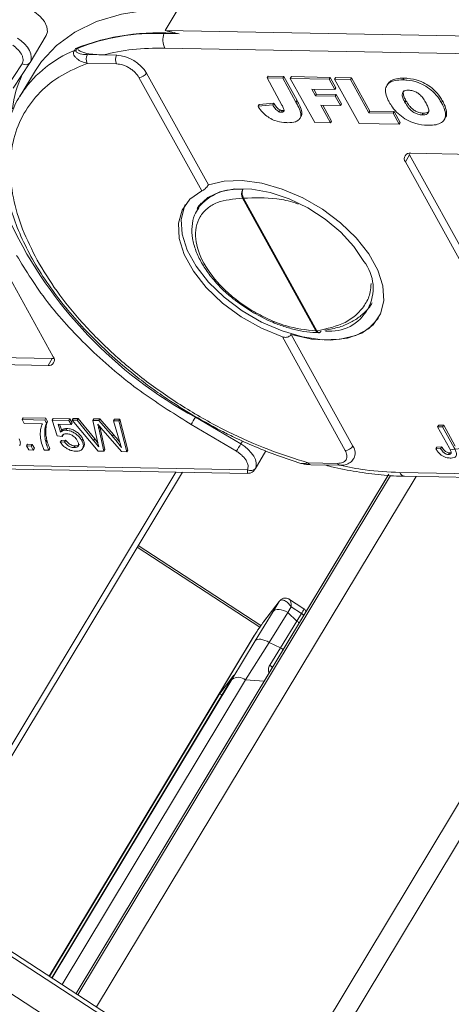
# Model space of a CAD drawing. Header units: millimetres. Extents: x 8853 to 11418, y 45 to 1005.
# Tile 78 of 256: x 9545 to 9575, y 727 to 795. Entities that reach past the tile are written whole.
import ezdxf

# ---------------------------------------------------------------- set-up
doc = ezdxf.new("R2010")
doc.units = ezdxf.units.MM

msp = doc.modelspace()

# ---------------------------------------------------------------- linework, layer by layer
at = {"color": 7, "linetype": 'Continuous', "lineweight": 15}
for p, q in [((9554.867, 794.515), (9555.777, 796.026)), ((9545.433, 792.296), (9546.561, 794.169)), ((9555.844, 794.285), (9554.774, 794.305)), ((9582.949, 794), (9554.867, 794.515)), ((9554.845, 793.293), (9583.715, 792.763)), ((9548.522, 793.133), (9548.595, 793.254)), ((9548.645, 793.155), (9548.718, 793.276)), ((9548.718, 793.276), (9548.732, 793.275)), ((9550.533, 792.815), (9549.435, 792.835)), ((9551.477, 792.797), (9550.533, 792.815)), ((9543.714, 790.423), (9544.873, 792.204)), ((9544.258, 790.489), (9545.417, 792.27)), ((9545.417, 792.27), (9545.422, 792.279)), ((9545.433, 792.296), (9545.422, 792.279)), ((9549.424, 792.224), (9551.465, 792.186)), ((9545.809, 791.735), (9544.718, 789.922)), ((9553.035, 791.241), (9557.418, 783.316)), ((9553.57, 791.537), (9557.882, 783.74)), ((9562.046, 791.328), (9561.973, 791.207)), ((9562.046, 791.328), (9563.145, 791.308)), ((9563.145, 791.308), (9563.072, 791.187)), ((9563.145, 791.308), (9564.069, 789.637)), ((9563.673, 791.298), (9563.6, 791.177)), ((9563.673, 791.298), (9566.375, 791.248)), ((9566.375, 791.248), (9566.303, 791.127)), ((9566.375, 791.248), (9566.775, 790.527)), ((9566.766, 791.241), (9566.693, 791.12)), ((9566.766, 791.241), (9567.865, 791.221)), ((9563.018, 789.318), (9561.973, 791.207)), ((9561.973, 791.207), (9563.072, 791.187)), ((9563.072, 791.187), (9563.996, 789.516)), ((9563.6, 791.177), (9566.303, 791.127)), ((9565.308, 788.09), (9563.6, 791.177)), ((9566.303, 791.127), (9566.702, 790.406)), ((9568.401, 788.033), (9566.693, 791.12)), ((9566.693, 791.12), (9567.793, 791.1)), ((9567.865, 791.221), (9567.793, 791.1)), ((9567.793, 791.1), (9569.079, 788.775)), ((9567.865, 791.221), (9569.151, 788.896)), ((9570.409, 790.794), (9570.336, 790.673)), ((9571.526, 791.193), (9571.453, 791.073)), ((9566.702, 790.406), (9565.099, 790.435)), ((9565.099, 790.435), (9565.365, 789.954)), ((9565.24, 790.433), (9565.438, 790.075)), ((9565.438, 790.075), (9565.365, 789.954)), ((9565.365, 789.954), (9566.739, 789.929)), ((9565.438, 790.075), (9566.812, 790.05)), ((9566.775, 790.527), (9566.702, 790.406)), ((9566.812, 790.05), (9566.739, 789.929)), ((9566.739, 789.929), (9567.094, 789.288)), ((9566.812, 790.05), (9567.166, 789.408)), ((9561.419, 789.347), (9561.346, 789.226)), ((9562.374, 789.334), (9561.346, 789.226)), ((9561.419, 789.347), (9562.447, 789.455)), ((9562.447, 789.455), (9562.374, 789.334)), ((9564.069, 789.637), (9563.996, 789.516)), ((9567.094, 789.288), (9565.72, 789.313)), ((9565.72, 789.313), (9566.407, 788.07)), ((9565.861, 789.31), (9566.48, 788.191)), ((9567.166, 789.408), (9567.094, 789.288)), ((9571.603, 789.501), (9571.676, 789.621)), ((9574.227, 789.599), (9574.154, 789.479)), ((9562.868, 788.973), (9562.795, 788.852)), ((9563.053, 788.928), (9562.981, 788.807)), ((9563.053, 788.928), (9563.144, 788.941)), ((9564.271, 788.388), (9564.343, 788.509)), ((9569.151, 788.896), (9569.079, 788.775)), ((9569.079, 788.775), (9570.773, 788.744)), ((9569.151, 788.896), (9570.846, 788.865)), ((9570.846, 788.865), (9570.773, 788.744)), ((9570.773, 788.744), (9571.194, 787.982)), ((9570.846, 788.865), (9571.267, 788.103)), ((9572.886, 788.748), (9572.813, 788.627)), ((9566.407, 788.07), (9565.308, 788.09)), ((9566.48, 788.191), (9566.407, 788.07)), ((9571.194, 787.982), (9568.401, 788.033)), ((9571.267, 788.103), (9571.194, 787.982)), ((9574.34, 788.29), (9574.413, 788.411)), ((9539.194, 785.941), (9547.047, 771.742)), ((9571.93, 785.83), (9571.639, 785.346)), ((9571.879, 785.943), (9571.93, 785.83)), ((9571.93, 785.83), (9579.783, 771.631)), ((9572.002, 785.951), (9577.645, 785.847)), ((9579.492, 771.147), (9571.639, 785.346)), ((9557.367, 782.455), (9557.118, 782.042)), ((9565.386, 773.545), (9560.264, 782.805)), ((9565.454, 773.549), (9560.332, 782.809)), ((9557.118, 782.042), (9557.173, 782.128)), ((9565.557, 773.415), (9565.62, 773.426)), ((9563.053, 773.128), (9567.436, 765.204)), ((9563.659, 773.296), (9567.971, 765.5)), ((9541.332, 771.725), (9546.975, 771.621)), ((9546.975, 771.621), (9546.684, 771.138)), ((9546.975, 771.621), (9547.098, 771.629)), ((9546.684, 771.138), (9541.041, 771.241)), ((9544.942, 767.476), (9544.869, 767.355)), ((9544.869, 767.355), (9546.452, 767.326)), ((9545.022, 767.078), (9544.869, 767.355)), ((9544.942, 767.476), (9546.524, 767.447)), ((9546.524, 767.447), (9546.452, 767.326)), ((9546.452, 767.326), (9546.576, 767.102)), ((9546.524, 767.447), (9546.648, 767.223)), ((9546.648, 767.223), (9546.576, 767.102)), ((9547.043, 767.437), (9546.97, 767.316)), ((9547.33, 766.213), (9546.97, 767.316)), ((9546.97, 767.316), (9548.141, 767.295)), ((9547.043, 767.437), (9548.214, 767.416)), ((9548.214, 767.416), (9548.141, 767.295)), ((9548.141, 767.295), (9548.294, 767.018)), ((9548.214, 767.416), (9548.367, 767.139)), ((9548.432, 767.439), (9548.359, 767.318)), ((9550.176, 765.146), (9548.359, 767.318)), ((9548.359, 767.318), (9548.719, 767.312)), ((9548.432, 767.439), (9548.792, 767.433)), ((9548.792, 767.433), (9548.719, 767.312)), ((9548.719, 767.312), (9549.871, 765.884)), ((9548.792, 767.433), (9549.944, 766.005)), ((9549.885, 767.413), (9549.813, 767.292)), ((9550.141, 765.826), (9549.813, 767.292)), ((9549.813, 767.292), (9550.232, 767.284)), ((9549.885, 767.413), (9550.304, 767.405)), ((9550.304, 767.405), (9550.232, 767.284)), ((9550.232, 767.284), (9551.183, 766.195)), ((9550.304, 767.405), (9551.256, 766.316)), ((9551.332, 767.386), (9551.26, 767.265)), ((9551.677, 765.859), (9551.26, 767.265)), ((9551.26, 767.265), (9551.619, 767.259)), ((9551.332, 767.386), (9551.692, 767.379)), ((9551.692, 767.379), (9551.619, 767.259)), ((9551.619, 767.259), (9552.192, 765.109)), ((9551.692, 767.379), (9552.265, 765.23)), ((9556.667, 767.002), (9556.303, 767.245)), ((9560.144, 765.661), (9556.971, 767.522)), ((9546.288, 767.055), (9545.022, 767.078)), ((9548.294, 767.018), (9547.382, 767.035)), ((9547.382, 767.035), (9547.566, 766.477)), ((9547.495, 767.033), (9547.639, 766.598)), ((9547.639, 766.598), (9547.566, 766.477)), ((9547.999, 766.734), (9547.926, 766.613)), ((9548.367, 767.139), (9548.294, 767.018)), ((9550.301, 766.866), (9550.228, 766.746)), ((9550.228, 766.746), (9550.588, 765.139)), ((9550.3, 766.87), (9550.301, 766.866)), ((9550.301, 766.866), (9550.661, 765.26)), ((9551.809, 765.116), (9550.38, 766.777)), ((9559.841, 765.141), (9556.667, 767.002)), ((9573.959, 766.971), (9573.886, 766.85)), ((9574.708, 765.364), (9573.886, 766.85)), ((9573.886, 766.85), (9574.234, 766.844)), ((9573.959, 766.971), (9574.307, 766.965)), ((9574.307, 766.965), (9574.234, 766.844)), ((9574.234, 766.844), (9575.045, 765.377)), ((9574.307, 766.965), (9575.118, 765.498)), ((9546.602, 765.915), (9546.53, 765.795)), ((9547.661, 766.18), (9547.33, 766.213)), ((9547.616, 765.891), (9547.543, 765.77)), ((9547.616, 765.891), (9547.917, 765.913)), ((9547.734, 766.3), (9547.661, 766.18)), ((9547.917, 765.913), (9547.844, 765.792)), ((9549.11, 766.021), (9549.038, 765.901)), ((9549.944, 766.005), (9549.871, 765.884)), ((9551.256, 766.316), (9551.183, 766.195)), ((9560.263, 765.86), (9560.144, 765.661)), ((9545.26, 765.633), (9545.187, 765.512)), ((9545.187, 765.512), (9545.504, 765.506)), ((9545.341, 765.235), (9545.187, 765.512)), ((9545.26, 765.633), (9545.577, 765.627)), ((9545.657, 765.229), (9545.341, 765.235)), ((9545.577, 765.627), (9545.504, 765.506)), ((9545.504, 765.506), (9545.657, 765.229)), ((9545.577, 765.627), (9545.73, 765.35)), ((9545.657, 765.229), (9545.73, 765.35)), ((9546.745, 765.209), (9546.429, 765.215)), ((9546.818, 765.33), (9546.745, 765.209)), ((9547.543, 765.77), (9547.844, 765.792)), ((9548.584, 765.517), (9548.511, 765.396)), ((9549.048, 765.265), (9549.057, 765.28)), ((9549.201, 765.519), (9549.129, 765.398)), ((9550.588, 765.139), (9550.176, 765.146)), ((9550.588, 765.139), (9550.661, 765.26)), ((9552.192, 765.109), (9551.809, 765.116)), ((9552.265, 765.23), (9552.192, 765.109)), ((9561.139, 763.896), (9561.902, 765.163)), ((9573.84, 765.431), (9573.767, 765.31)), ((9573.767, 765.31), (9574.096, 765.338)), ((9573.84, 765.431), (9574.169, 765.459)), ((9574.169, 765.459), (9574.096, 765.338)), ((9575.5, 765.327), (9574.767, 765.249)), ((9574.715, 765.038), (9574.642, 764.917)), ((9574.715, 765.038), (9574.806, 765.054)), ((9560.607, 763.855), (9531.737, 764.384)), ((9532.085, 764.125), (9560.621, 763.602)), ((9566.89, 764.297), (9564.849, 764.335)), ((9565.023, 764.205), (9567.065, 764.167)), ((9555.616, 763.693), (9539.799, 737.429)), ((9540.007, 737.019), (9556.065, 763.685)), ((9570.428, 763.469), (9548.638, 727.286)), ((9548.639, 727.285), (9570.429, 763.469)), ((9570.478, 763.534), (9548.646, 727.28)), ((9570.603, 763.458), (9548.769, 727.201)), ((9570.603, 763.458), (9548.769, 727.201)), ((9550.073, 726.352), (9572.375, 763.386)), ((9588.904, 763.083), (9562.079, 718.537)), ((9600.105, 763.13), (9571.234, 763.66)), ((9571.582, 763.4), (9600.118, 762.877)), ((9563.236, 717.784), (9590.001, 762.229)), ((9552.91, 758.447), (9561.477, 752.871)), ((9552.976, 758.556), (9561.551, 752.974)), ((9564.554, 754.144), (9563.467, 754.851)), ((9562.818, 754.663), (9561.732, 753.225)), ((9562.835, 754.688), (9561.749, 753.249)), ((9562.818, 754.663), (9562.394, 753.959)), ((9562.835, 754.688), (9562.818, 754.663)), ((9563.419, 753.888), (9563.661, 754.29)), ((9563.661, 754.29), (9564.385, 753.819)), ((9561.155, 751.919), (9562.394, 753.959)), ((9562.122, 751.791), (9563.419, 753.888)), ((9564.064, 753.286), (9563.419, 753.888)), ((9564.385, 753.819), (9564.064, 753.286)), ((9561.732, 753.225), (9561.749, 753.249)), ((9562.925, 751.426), (9564.064, 753.286)), ((9561.079, 752.284), (9546.761, 728.508)), ((9561.094, 752.307), (9546.762, 728.507)), ((9559.511, 749.213), (9561.155, 751.919)), ((9560.469, 749.183), (9562.122, 751.791)), ((9562.122, 751.791), (9562.925, 751.426)), ((9562.925, 751.426), (9562.162, 750.2)), ((9559.664, 749.506), (9546.946, 728.387)), ((9559.66, 749.501), (9546.946, 728.387)), ((9558.642, 748.153), (9559.664, 749.506)), ((9546.963, 728.376), (9559.511, 749.213)), ((9547.665, 727.919), (9560.469, 749.183)), ((9561.771, 749.095), (9560.469, 749.183)), ((9546.797, 728.484), (9558.642, 748.153)), ((9540.441, 732.274), (9564.585, 716.558)), ((9565.153, 716.536), (9540.591, 732.524)), ((9546.367, 725.808), (9541.837, 728.757))]:
    msp.add_line(p, q, dxfattribs=at)
at = {"color": 7, "linetype": 'Continuous', "lineweight": 15, "flags": 128}
for points in [[(9546.561, 794.169), (9546.645, 794.437), (9546.603, 794.776), (9546.428, 795.14), (9546.134, 795.498), (9545.748, 795.817), (9545.304, 796.069), (9544.84, 796.234), (9544.398, 796.295)], [(9555.777, 796.026), (9553.714, 795.952), (9551.805, 795.654), (9550.079, 795.137), (9548.56, 794.408), (9547.271, 793.477), (9546.231, 792.359), (9545.809, 791.735)], [(9544.548, 793.991), (9544.814, 793.798), (9545.048, 793.582), (9545.241, 793.351), (9545.388, 793.115), (9545.481, 792.881), (9545.519, 792.658), (9545.499, 792.455), (9545.433, 792.296)], [(9544.718, 789.922), (9544.831, 790.103), (9544.928, 790.25)], [(9557.882, 783.74), (9558.973, 784.011), (9560.232, 784.053), (9561.606, 783.865), (9563.04, 783.454), (9564.474, 782.837), (9565.849, 782.041), (9567.108, 781.097), (9568.198, 780.045), (9569.076, 778.928), (9569.704, 777.792), (9570.056, 776.685), (9570.119, 775.652), (9569.89, 774.735), (9569.377, 773.973), (9568.603, 773.397), (9567.599, 773.031), (9566.406, 772.89), (9565.074, 772.979), (9563.659, 773.296)], [(9557.418, 783.316), (9556.594, 782.752), (9556.041, 781.988), (9555.784, 781.06), (9555.833, 780.006), (9556.187, 778.873), (9556.831, 777.709), (9557.736, 776.566), (9558.863, 775.492), (9560.163, 774.535), (9561.581, 773.735), (9563.053, 773.128)], [(9557.1, 782.095), (9557.216, 782.27), (9557.838, 782.863), (9558.689, 783.265), (9559.731, 783.46), (9560.918, 783.438), (9562.198, 783.201), (9563.516, 782.759), (9564.814, 782.13), (9566.036, 781.344), (9567.127, 780.433), (9568.04, 779.438), (9568.736, 778.403)], [(9556.265, 782.371), (9556.202, 782.235), (9555.977, 781.321), (9556.042, 780.291), (9556.395, 779.188), (9557.02, 778.058), (9557.892, 776.946), (9558.976, 775.898), (9560.227, 774.956), (9561.594, 774.16), (9563.021, 773.542), (9564.449, 773.127), (9565.821, 772.933), (9567.079, 772.966), (9568.172, 773.227), (9569.057, 773.703), (9569.695, 774.377), (9569.756, 774.473)], [(9560.144, 765.661), (9560.419, 765.479), (9560.666, 765.271), (9560.877, 765.045), (9561.043, 764.81), (9561.158, 764.574), (9561.218, 764.346), (9561.22, 764.134), (9561.166, 763.946)], [(9562.913, 754.759), (9562.861, 754.718), (9562.835, 754.688)], [(9562.394, 753.959), (9562.467, 754.028), (9562.565, 754.076), (9562.684, 754.101), (9562.819, 754.103), (9562.966, 754.082), (9563.119, 754.037), (9563.272, 753.972), (9563.419, 753.888)], [(9561.155, 751.919), (9561.219, 751.974), (9561.307, 752.009), (9561.416, 752.024), (9561.543, 752.017), (9561.683, 751.989), (9561.829, 751.941), (9561.978, 751.874), (9562.122, 751.791)]]:
    msp.add_lwpolyline(points, dxfattribs=at)
at = {"color": 7, "linetype": 'Continuous', "lineweight": 15}
for centre, radius, start, end in [((9554.34, 778.866), 15.493, 84.42924, 111.76587), ((9554.188, 779.506), 14.81, 87.7317, 111.613), ((9556.061, 793.887), 1.353, 162.0005, 206.02417), ((9551.673, 785.523), 8.237, 112.49294, 144.97331), ((9548.633, 792.86), 0.295, 87.67192, 112.19573), ((9548.706, 792.981), 0.295, 87.67192, 112.19573), ((9550.019, 792.519), 0.664, 151.55189, 206.34093), ((9552.06, 792.481), 0.664, 151.55189, 206.34093), ((9551.307, 790.147), 2.656, 31.55189, 86.34093), ((9545.11, 792.519), 0.395, 233.0484, 320.89839), ((9552.19, 788.09), 8.044, 155.39964, 173.09043), ((9553.017, 791.905), 0.664, 271.55609, 326.33674), ((9571.935, 785.579), 0.377, 79.74313, 218.16045), ((9559.864, 780.024), 3.416, 83.12719, 141.97697), ((9560.854, 783.102), 0.66, 151.59706, 206.70505), ((9560.271, 783.269), 0.464, 269.13365, 277.56043), ((9571.342, 794.112), 30.225, 205.67235, 241.60976), ((9566.373, 776.533), 3.012, 263.99824, 38.3551), ((9565.393, 774.009), 0.464, 269.13365, 277.56043), ((9565.584, 773.629), 0.215, 202.95165, 262.92228), ((9546.751, 771.509), 0.377, 259.74313, 38.16045), ((9574.618, 756.893), 20.601, 148.93998, 150.61478), ((9577.791, 755.033), 20.601, 148.93998, 150.61478), ((9567.418, 765.868), 0.664, 271.55609, 326.33674), ((9567.253, 765.005), 0.872, 335.18787, 34.51928), ((9560.838, 764.198), 0.413, 236.08872, 322.52571), ((9565.046, 764.417), 0.213, 202.64757, 263.93308), ((9567.091, 764.384), 0.219, 203.43219, 262.03957), ((9571.638, 763.838), 0.441, 203.78112, 262.79953), ((9563.229, 754.63), 1.412, 324.94461, 339.846), ((9564.025, 753.257), 0.667, 39.99665, 57.37945), ((9563.704, 752.724), 0.667, 39.99665, 57.37946), ((9562.518, 750.776), 0.767, 41.6668, 57.97884), ((9561.794, 749.587), 0.715, 39.79376, 59.02768), ((9559.971, 748.58), 0.782, 50.40289, 125.99858)]:
    msp.add_arc(centre, radius, start, end, dxfattribs=at)
msp.add_ellipse((9558.784, 748.055), major_axis=(-0.144, 0.095), ratio=0.578401, start_param=4.711527, end_param=6.247416, dxfattribs=at)
for points, knots in [([(9555.844, 794.285), (9555.682, 794.326), (9555.44, 794.386), (9555.123, 794.459), (9554.959, 794.495), (9554.874, 794.513), (9554.867, 794.515)], [0, 0, 0, 0, 0.489561, 0.734535, 0.979561, 1, 1, 1, 1]), ([(9544.873, 792.204), (9544.896, 792.248), (9544.942, 792.338), (9544.951, 792.502), (9544.92, 792.679), (9544.859, 792.804), (9544.828, 792.866)], [0, 0, 0, 0, 0.2498867, 0.4999954, 0.7498869, 1, 1, 1, 1]), ([(9549.424, 792.224), (9549.292, 792.261), (9549.028, 792.336), (9548.746, 792.499), (9548.575, 792.663), (9548.486, 792.809), (9548.451, 792.97), (9548.499, 793.081), (9548.522, 793.133)], [0, 0, 0, 0, 0.250002, 0.499232, 0.632954, 0.75004, 0.88072, 1, 1, 1, 1]), ([(9549.435, 792.835), (9549.256, 792.845), (9548.987, 792.86), (9548.731, 792.951), (9548.64, 793.032), (9548.624, 793.089), (9548.631, 793.127), (9548.64, 793.146), (9548.645, 793.155)], [0, 0, 0, 0, 0.498425, 0.748704, 0.873574, 0.94108, 0.971006, 1, 1, 1, 1]), ([(9548.732, 793.275), (9548.748, 793.246), (9548.78, 793.185), (9548.902, 793.088), (9549.105, 792.994), (9549.466, 792.899), (9549.942, 792.835), (9550.336, 792.821), (9550.533, 792.815)], [0, 0, 0, 0, 0.065491, 0.133589, 0.289109, 0.448973, 0.722973, 1, 1, 1, 1]), ([(9545.93, 778.485), (9545.564, 779.21), (9544.819, 780.686), (9544.194, 782.873), (9543.972, 785.002), (9544.221, 786.989), (9544.927, 788.759), (9546.068, 790.243), (9547.552, 791.434), (9548.807, 791.964), (9549.424, 792.224)], [0, 0, 0, 0, 0.119843, 0.244, 0.371208, 0.5, 0.628792, 0.756, 0.880157, 1, 1, 1, 1]), ([(9551.465, 792.186), (9551.605, 792.172), (9551.821, 792.149), (9552.132, 792.029), (9552.366, 791.906), (9552.584, 791.756), (9552.835, 791.538), (9552.957, 791.358), (9553.035, 791.241)], [0, 0, 0, 0, 0.239443, 0.369607, 0.5, 0.630164, 0.760557, 1, 1, 1, 1]), ([(9570.504, 789.521), (9570.461, 789.603), (9570.331, 789.851), (9570.217, 790.242), (9570.276, 790.637), (9570.523, 790.909), (9570.931, 791.059), (9571.273, 791.068), (9571.453, 791.073)], [0, 0, 0, 0, 0.096905, 0.2925, 0.46579, 0.639193, 0.810645, 1, 1, 1, 1]), ([(9570.421, 790.785), (9570.479, 790.867), (9570.607, 791.044), (9571.007, 791.178), (9571.347, 791.188), (9571.526, 791.193)], [0, 0, 0, 0, 0.285779, 0.62517, 1, 1, 1, 1]), ([(9571.453, 791.073), (9571.548, 791.069), (9571.883, 791.056), (9572.436, 790.943), (9573.071, 790.643), (9573.596, 790.247), (9573.943, 789.837), (9574.1, 789.57), (9574.154, 789.479)], [0, 0, 0, 0, 0.0972635, 0.3419838, 0.5130447, 0.6843019, 0.8923804, 1, 1, 1, 1]), ([(9571.526, 791.193), (9571.621, 791.19), (9571.955, 791.177), (9572.509, 791.063), (9573.143, 790.764), (9573.668, 790.368), (9574.016, 789.958), (9574.173, 789.691), (9574.227, 789.599)], [0, 0, 0, 0, 0.0972635, 0.3419838, 0.5130447, 0.6843019, 0.8923804, 1, 1, 1, 1]), ([(9544.96, 790.268), (9544.911, 790.206), (9544.563, 789.763), (9544.116, 788.777), (9543.683, 787.363), (9543.52, 785.861), (9543.58, 784.344), (9543.86, 782.775), (9544.351, 781.174), (9545.044, 779.558), (9545.926, 777.947), (9546.982, 776.359), (9548.193, 774.814), (9549.527, 773.34), (9550.96, 771.95), (9552.336, 770.767), (9553.621, 769.769), (9554.981, 768.793), (9555.993, 768.161), (9556.599, 767.782)], [0, 0, 0, 0, 0.010965, 0.0788939, 0.1507348, 0.2158269, 0.2811624, 0.3465711, 0.4118994, 0.4770324, 0.5418573, 0.6062534, 0.670017, 0.732701, 0.7931988, 0.8527755, 0.8955421, 0.9374371, 1, 1, 1, 1]), ([(9571.603, 789.501), (9571.56, 789.583), (9571.465, 789.765), (9571.394, 790.009), (9571.435, 790.198), (9571.553, 790.307), (9571.705, 790.349), (9571.813, 790.351), (9571.849, 790.351)], [0, 0, 0, 0, 0.203596, 0.451902, 0.607587, 0.763348, 0.919516, 1, 1, 1, 1]), ([(9571.676, 789.621), (9571.632, 789.704), (9571.536, 789.888), (9571.475, 790.124), (9571.485, 790.277), (9571.525, 790.314), (9571.527, 790.315)], [0, 0, 0, 0, 0.331265, 0.735275, 0.988586, 1, 1, 1, 1]), ([(9571.849, 790.351), (9571.949, 790.343), (9572.126, 790.328), (9572.402, 790.213), (9572.65, 790.045), (9572.875, 789.802), (9572.985, 789.617), (9573.046, 789.515)], [0, 0, 0, 0, 0.209846, 0.372333, 0.535081, 0.742489, 1, 1, 1, 1]), ([(9563.433, 788.085), (9563.338, 788.088), (9563.052, 788.099), (9562.605, 788.177), (9562.125, 788.41), (9561.732, 788.714), (9561.492, 789.002), (9561.371, 789.187), (9561.346, 789.226)], [0, 0, 0, 0, 0.128183, 0.3875359, 0.5496914, 0.711944, 0.9385219, 1, 1, 1, 1]), ([(9562.795, 788.852), (9562.746, 788.884), (9562.646, 788.947), (9562.536, 789.073), (9562.45, 789.202), (9562.4, 789.29), (9562.374, 789.334)], [0, 0, 0, 0, 0.243238, 0.486568, 0.742114, 1, 1, 1, 1]), ([(9562.447, 789.455), (9562.47, 789.414), (9562.518, 789.332), (9562.586, 789.228), (9562.651, 789.146), (9562.71, 789.085), (9562.782, 789.024), (9562.839, 788.99), (9562.868, 788.973)], [0, 0, 0, 0, 0.2399629, 0.480953, 0.6021372, 0.7254249, 0.8596689, 1, 1, 1, 1]), ([(9563.018, 789.318), (9563.061, 789.235), (9563.125, 789.113), (9563.166, 788.966), (9563.158, 788.884), (9563.118, 788.833), (9563.055, 788.81), (9563.004, 788.808), (9562.981, 788.807)], [0, 0, 0, 0, 0.372716, 0.548628, 0.683692, 0.793503, 0.903383, 1, 1, 1, 1]), ([(9563.996, 789.516), (9564.04, 789.434), (9564.171, 789.191), (9564.327, 788.845), (9564.352, 788.507), (9564.217, 788.288), (9563.935, 788.105), (9563.622, 788.092), (9563.433, 788.085)], [0, 0, 0, 0, 0.11362, 0.335894, 0.475067, 0.614217, 0.767404, 1, 1, 1, 1]), ([(9564.069, 789.637), (9564.113, 789.555), (9564.244, 789.311), (9564.394, 788.969), (9564.432, 788.662), (9564.357, 788.555), (9564.33, 788.516)], [0, 0, 0, 0, 0.204532, 0.604659, 0.855191, 1, 1, 1, 1]), ([(9573.248, 787.905), (9573.153, 787.908), (9572.806, 787.921), (9572.239, 788.026), (9571.596, 788.345), (9571.096, 788.721), (9570.736, 789.131), (9570.573, 789.405), (9570.504, 789.521)], [0, 0, 0, 0, 0.095574, 0.349117, 0.516447, 0.683176, 0.865288, 1, 1, 1, 1]), ([(9572.813, 788.627), (9572.713, 788.636), (9572.538, 788.651), (9572.268, 788.765), (9572.027, 788.929), (9571.792, 789.184), (9571.673, 789.383), (9571.603, 789.501)], [0, 0, 0, 0, 0.204761, 0.357913, 0.511037, 0.711107, 1, 1, 1, 1]), ([(9572.886, 788.748), (9572.786, 788.757), (9572.611, 788.772), (9572.341, 788.886), (9572.1, 789.05), (9571.865, 789.305), (9571.746, 789.504), (9571.676, 789.621)], [0, 0, 0, 0, 0.204761, 0.357913, 0.511037, 0.711107, 1, 1, 1, 1]), ([(9573.046, 789.515), (9573.089, 789.433), (9573.185, 789.249), (9573.27, 789.007), (9573.26, 788.808), (9573.164, 788.693), (9573.006, 788.633), (9572.877, 788.629), (9572.813, 788.627)], [0, 0, 0, 0, 0.195594, 0.436127, 0.579848, 0.724086, 0.864207, 1, 1, 1, 1]), ([(9574.154, 789.479), (9574.197, 789.396), (9574.328, 789.148), (9574.458, 788.756), (9574.414, 788.355), (9574.179, 788.075), (9573.776, 787.917), (9573.431, 787.909), (9573.248, 787.905)], [0, 0, 0, 0, 0.096763, 0.291773, 0.464613, 0.63772, 0.807851, 1, 1, 1, 1]), ([(9574.227, 789.599), (9574.27, 789.517), (9574.402, 789.268), (9574.52, 788.883), (9574.52, 788.557), (9574.417, 788.445), (9574.396, 788.422)], [0, 0, 0, 0, 0.19021, 0.573548, 0.913306, 1, 1, 1, 1]), ([(9562.981, 788.807), (9562.959, 788.809), (9562.923, 788.81), (9562.863, 788.823), (9562.822, 788.839), (9562.799, 788.85), (9562.795, 788.852)], [0, 0, 0, 0, 0.364246, 0.622323, 0.945339, 1, 1, 1, 1]), ([(9562.868, 788.973), (9562.881, 788.966), (9562.907, 788.954), (9562.943, 788.943), (9562.974, 788.936), (9563.001, 788.932), (9563.028, 788.929), (9563.045, 788.929), (9563.053, 788.928)], [0, 0, 0, 0, 0.204742, 0.415786, 0.559618, 0.70427, 0.851824, 1, 1, 1, 1]), ([(9573.29, 788.903), (9573.271, 788.874), (9573.226, 788.804), (9573.078, 788.755), (9572.949, 788.75), (9572.886, 788.748)], [0, 0, 0, 0, 0.268809, 0.640138, 1, 1, 1, 1]), ([(9557.418, 783.316), (9557.454, 783.336), (9557.524, 783.374), (9557.65, 783.472), (9557.765, 783.583), (9557.841, 783.676), (9557.873, 783.726), (9557.882, 783.74)], [0, 0, 0, 0, 0.238951, 0.478398, 0.703727, 0.911587, 1, 1, 1, 1]), ([(9560.273, 783.416), (9560.265, 783.389), (9560.249, 783.34), (9560.237, 783.237), (9560.239, 783.131), (9560.254, 783.027), (9560.28, 782.918), (9560.312, 782.852), (9560.332, 782.809)], [0, 0, 0, 0, 0.158364, 0.294648, 0.500171, 0.631321, 0.75836, 1, 1, 1, 1]), ([(9560.911, 774.979), (9560.539, 775.222), (9559.803, 775.703), (9558.579, 776.798), (9557.44, 778.273), (9556.948, 779.741), (9556.988, 780.804), (9557.261, 781.531), (9557.77, 782.114), (9558.674, 782.671), (9559.637, 782.752), (9560.264, 782.805)], [0, 0, 0, 0, 0.087723, 0.173638, 0.333333, 0.493028, 0.578944, 0.666667, 0.75439, 0.840305, 1, 1, 1, 1]), ([(9560.332, 782.809), (9561.094, 782.839), (9562.266, 782.884), (9563.593, 782.613), (9564.077, 782.425), (9564.148, 782.398)], [0, 0, 0, 0, 0.613852, 0.943512, 1, 1, 1, 1]), ([(9557.202, 782.127), (9557.099, 781.969), (9556.851, 781.588), (9556.71, 780.856), (9556.744, 780.011), (9556.98, 779.148), (9557.378, 778.308), (9557.919, 777.489), (9558.533, 776.768), (9559.173, 776.151), (9559.918, 775.527), (9560.514, 775.142), (9560.887, 774.901)], [0, 0, 0, 0, 0.080237, 0.193535, 0.305943, 0.415503, 0.521261, 0.621902, 0.72678, 0.804591, 0.877788, 1, 1, 1, 1]), ([(9556.303, 767.245), (9555.15, 767.975), (9552.693, 769.531), (9549.414, 772.39), (9546.506, 775.552), (9545.157, 777.736), (9544.49, 778.817)], [0, 0, 0, 0, 0.228915, 0.487687, 0.746459, 1, 1, 1, 1]), ([(9564.849, 764.335), (9563.929, 764.623), (9562.056, 765.21), (9559.212, 766.48), (9556.388, 768.037), (9553.689, 769.87), (9551.216, 771.906), (9549.063, 774.071), (9547.256, 776.28), (9546.367, 777.759), (9545.93, 778.485)], [0, 0, 0, 0, 0.119843, 0.244, 0.371208, 0.5, 0.628792, 0.756, 0.880157, 1, 1, 1, 1]), ([(9569.237, 776.849), (9569.228, 776.653), (9569.206, 776.146), (9568.87, 775.41), (9568.274, 774.689), (9567.229, 773.938), (9566.153, 773.702), (9565.454, 773.549)], [0, 0, 0, 0, 0.114736, 0.298225, 0.482367, 0.663226, 1, 1, 1, 1]), ([(9569.325, 775.517), (9569.323, 775.513), (9569.185, 775.239), (9568.888, 774.918), (9568.467, 774.556), (9568.165, 774.343), (9567.703, 774.077), (9567.021, 773.774), (9566.362, 773.659), (9566.016, 773.599)], [0, 0, 0, 0, 0.004043, 0.264424, 0.35795, 0.454787, 0.554939, 0.766278, 1, 1, 1, 1]), ([(9560.887, 774.901), (9561.293, 774.674), (9561.864, 774.356), (9562.733, 773.996), (9563.47, 773.743), (9564.326, 773.539), (9565.03, 773.428), (9565.427, 773.429), (9565.551, 773.429)], [0, 0, 0, 0, 0.265317, 0.37205, 0.547297, 0.725935, 0.914485, 1, 1, 1, 1]), ([(9565.386, 773.545), (9564.688, 773.623), (9563.615, 773.744), (9562.065, 774.337), (9561.298, 774.764), (9560.911, 774.979)], [0, 0, 0, 0, 0.479085, 0.736831, 1, 1, 1, 1]), ([(9565.454, 773.549), (9565.477, 773.513), (9565.512, 773.459), (9565.565, 773.427), (9565.598, 773.413), (9565.616, 773.42), (9565.621, 773.422)], [0, 0, 0, 0, 0.441263, 0.673223, 0.912671, 1, 1, 1, 1]), ([(9565.621, 773.422), (9565.637, 773.425), (9565.666, 773.431), (9565.706, 773.473), (9565.726, 773.516), (9565.736, 773.538)], [0, 0, 0, 0, 0.348691, 0.649957, 1, 1, 1, 1]), ([(9563.659, 773.296), (9563.635, 773.265), (9563.588, 773.203), (9563.471, 773.136), (9563.334, 773.098), (9563.187, 773.093), (9563.097, 773.117), (9563.053, 773.128)], [0, 0, 0, 0, 0.195481, 0.39079, 0.590918, 0.80353, 1, 1, 1, 1]), ([(9546.648, 767.223), (9546.625, 767.16), (9546.553, 766.97), (9546.522, 766.649), (9546.53, 766.274), (9546.578, 766.036), (9546.602, 765.915)], [0, 0, 0, 0, 0.165203, 0.496137, 0.746721, 1, 1, 1, 1]), ([(9556.599, 767.782), (9557.318, 767.367), (9558.327, 766.785), (9559.859, 766.029), (9561.172, 765.437), (9562.734, 764.816), (9563.794, 764.473), (9564.335, 764.298)], [0, 0, 0, 0, 0.287634, 0.403622, 0.595537, 0.793561, 1, 1, 1, 1]), ([(9546.429, 765.215), (9546.39, 765.297), (9546.273, 765.544), (9546.168, 765.949), (9546.132, 766.377), (9546.171, 766.751), (9546.249, 766.953), (9546.288, 767.055)], [0, 0, 0, 0, 0.12089, 0.363049, 0.611426, 0.804202, 1, 1, 1, 1]), ([(9546.576, 767.102), (9546.552, 767.039), (9546.48, 766.849), (9546.449, 766.528), (9546.457, 766.154), (9546.505, 765.915), (9546.53, 765.795)], [0, 0, 0, 0, 0.165203, 0.496137, 0.746721, 1, 1, 1, 1]), ([(9547.566, 766.477), (9547.578, 766.489), (9547.602, 766.513), (9547.642, 766.543), (9547.685, 766.567), (9547.741, 766.59), (9547.819, 766.61), (9547.89, 766.612), (9547.926, 766.613)], [0, 0, 0, 0, 0.1473637, 0.2953519, 0.4185536, 0.5425511, 0.7679639, 1, 1, 1, 1]), ([(9547.639, 766.598), (9547.651, 766.61), (9547.675, 766.634), (9547.715, 766.664), (9547.757, 766.688), (9547.813, 766.711), (9547.892, 766.731), (9547.963, 766.733), (9547.999, 766.734)], [0, 0, 0, 0, 0.1473637, 0.2953519, 0.4185536, 0.5425511, 0.7679639, 1, 1, 1, 1]), ([(9547.926, 766.613), (9548.028, 766.603), (9548.213, 766.584), (9548.498, 766.448), (9548.741, 766.279), (9548.925, 766.087), (9549.003, 765.957), (9549.038, 765.901)], [0, 0, 0, 0, 0.238357, 0.435095, 0.63094, 0.839011, 1, 1, 1, 1]), ([(9547.999, 766.734), (9548.1, 766.724), (9548.285, 766.705), (9548.571, 766.569), (9548.814, 766.4), (9548.998, 766.208), (9549.076, 766.078), (9549.11, 766.021)], [0, 0, 0, 0, 0.238357, 0.435095, 0.63094, 0.839011, 1, 1, 1, 1]), ([(9550.38, 766.777), (9550.362, 766.798), (9550.326, 766.839), (9550.272, 766.902), (9550.228, 766.954), (9550.192, 766.996), (9550.174, 767.016), (9550.165, 767.027)], [0, 0, 0, 0, 0.249998, 0.499996, 0.75, 0.874999, 1, 1, 1, 1]), ([(9550.165, 767.027), (9550.17, 767.007), (9550.179, 766.968), (9550.193, 766.901), (9550.21, 766.827), (9550.222, 766.773), (9550.228, 766.746)], [0, 0, 0, 0, 0.209513, 0.419031, 0.709515, 1, 1, 1, 1]), ([(9544.662, 766.013), (9544.698, 765.93), (9544.769, 765.764), (9544.753, 765.601), (9544.697, 765.545), (9544.691, 765.538)], [0, 0, 0, 0, 0.466535, 0.93687, 1, 1, 1, 1]), ([(9546.602, 765.915), (9546.612, 765.876), (9546.633, 765.797), (9546.668, 765.688), (9546.704, 765.59), (9546.739, 765.504), (9546.778, 765.417), (9546.804, 765.359), (9546.818, 765.33)], [0, 0, 0, 0, 0.207128, 0.414579, 0.560657, 0.706858, 0.853397, 1, 1, 1, 1]), ([(9547.977, 766.366), (9547.947, 766.365), (9547.887, 766.365), (9547.811, 766.349), (9547.753, 766.321), (9547.71, 766.283), (9547.676, 766.237), (9547.666, 766.199), (9547.661, 766.18)], [0, 0, 0, 0, 0.1817742, 0.3670305, 0.5185126, 0.6750267, 0.8352872, 1, 1, 1, 1]), ([(9547.917, 765.913), (9547.969, 765.848), (9548.052, 765.742), (9548.218, 765.618), (9548.367, 765.549), (9548.492, 765.521), (9548.559, 765.518), (9548.584, 765.517)], [0, 0, 0, 0, 0.323008, 0.519347, 0.717293, 0.893001, 1, 1, 1, 1]), ([(9548.73, 765.89), (9548.687, 765.959), (9548.616, 766.072), (9548.455, 766.214), (9548.299, 766.304), (9548.133, 766.356), (9548.032, 766.362), (9547.977, 766.366)], [0, 0, 0, 0, 0.284133, 0.463731, 0.644535, 0.805022, 1, 1, 1, 1]), ([(9548.511, 765.396), (9548.578, 765.4), (9548.69, 765.407), (9548.787, 765.484), (9548.822, 765.583), (9548.813, 765.72), (9548.761, 765.828), (9548.73, 765.89)], [0, 0, 0, 0, 0.2426891, 0.4065842, 0.570206, 0.7509459, 1, 1, 1, 1]), ([(9549.129, 765.398), (9549.137, 765.431), (9549.154, 765.498), (9549.148, 765.612), (9549.117, 765.734), (9549.075, 765.831), (9549.045, 765.887), (9549.038, 765.901)], [0, 0, 0, 0, 0.228036, 0.461347, 0.689746, 0.923403, 1, 1, 1, 1]), ([(9549.11, 766.021), (9549.131, 765.98), (9549.174, 765.897), (9549.213, 765.775), (9549.227, 765.658), (9549.219, 765.574), (9549.205, 765.53), (9549.201, 765.519)], [0, 0, 0, 0, 0.2278312, 0.4592779, 0.6877638, 0.9226642, 1, 1, 1, 1]), ([(9549.871, 765.884), (9549.904, 765.844), (9549.969, 765.763), (9550.061, 765.649), (9550.146, 765.543), (9550.199, 765.477), (9550.226, 765.444)], [0, 0, 0, 0, 0.275241, 0.550482, 0.775241, 1, 1, 1, 1]), ([(9549.944, 766.005), (9549.977, 765.965), (9550.042, 765.884), (9550.114, 765.795), (9550.154, 765.745), (9550.161, 765.737)], [0, 0, 0, 0, 0.4511007, 0.9022014, 1, 1, 1, 1]), ([(9550.226, 765.444), (9550.217, 765.484), (9550.2, 765.562), (9550.177, 765.665), (9550.157, 765.753), (9550.146, 765.802), (9550.141, 765.826)], [0, 0, 0, 0, 0.308896, 0.617792, 0.808896, 1, 1, 1, 1]), ([(9551.183, 766.195), (9551.25, 766.115), (9551.355, 765.99), (9551.492, 765.82), (9551.6, 765.686), (9551.705, 765.551), (9551.774, 765.46), (9551.808, 765.415)], [0, 0, 0, 0, 0.310606, 0.482888, 0.655191, 0.82758, 1, 1, 1, 1]), ([(9551.256, 766.316), (9551.323, 766.236), (9551.428, 766.111), (9551.565, 765.941), (9551.648, 765.838), (9551.694, 765.779), (9551.704, 765.765)], [0, 0, 0, 0, 0.438661, 0.681971, 0.925312, 1, 1, 1, 1]), ([(9551.808, 765.415), (9551.797, 765.455), (9551.773, 765.535), (9551.74, 765.649), (9551.707, 765.757), (9551.687, 765.825), (9551.677, 765.859)], [0, 0, 0, 0, 0.27018, 0.54036, 0.770179, 1, 1, 1, 1]), ([(9546.53, 765.795), (9546.54, 765.755), (9546.56, 765.676), (9546.595, 765.567), (9546.632, 765.469), (9546.666, 765.383), (9546.705, 765.296), (9546.732, 765.238), (9546.745, 765.209)], [0, 0, 0, 0, 0.207128, 0.414579, 0.560657, 0.706858, 0.853397, 1, 1, 1, 1]), ([(9548.647, 765.147), (9548.548, 765.155), (9548.369, 765.169), (9548.084, 765.28), (9547.84, 765.435), (9547.658, 765.608), (9547.577, 765.723), (9547.543, 765.77)], [0, 0, 0, 0, 0.248379, 0.451028, 0.653732, 0.857674, 1, 1, 1, 1]), ([(9547.844, 765.792), (9547.896, 765.727), (9547.98, 765.621), (9548.145, 765.497), (9548.295, 765.428), (9548.419, 765.401), (9548.486, 765.397), (9548.511, 765.396)], [0, 0, 0, 0, 0.323008, 0.519347, 0.717293, 0.893001, 1, 1, 1, 1]), ([(9548.584, 765.517), (9548.65, 765.522), (9548.76, 765.53), (9548.846, 765.587), (9548.859, 765.629), (9548.862, 765.639)], [0, 0, 0, 0, 0.531186, 0.889912, 1, 1, 1, 1]), ([(9548.647, 765.147), (9548.693, 765.148), (9548.787, 765.149), (9548.91, 765.176), (9549.012, 765.228), (9549.075, 765.289), (9549.11, 765.349), (9549.123, 765.381), (9549.129, 765.398)], [0, 0, 0, 0, 0.195914, 0.39631, 0.592972, 0.797743, 0.898464, 1, 1, 1, 1]), ([(9549.201, 765.519), (9549.19, 765.487), (9549.172, 765.437), (9549.132, 765.401), (9549.117, 765.388)], [0, 0, 0, 0, 0.642522, 1, 1, 1, 1]), ([(9560.535, 764.467), (9560.497, 764.53), (9560.42, 764.654), (9560.254, 764.834), (9560.062, 765.002), (9559.914, 765.095), (9559.841, 765.141)], [0, 0, 0, 0, 0.249887, 0.499995, 0.749887, 1, 1, 1, 1]), ([(9567.436, 765.204), (9567.486, 765.088), (9567.564, 764.908), (9567.552, 764.695), (9567.496, 764.55), (9567.394, 764.433), (9567.212, 764.323), (9567.017, 764.307), (9566.89, 764.297)], [0, 0, 0, 0, 0.239443, 0.369607, 0.5, 0.630164, 0.760557, 1, 1, 1, 1]), ([(9574.765, 764.668), (9574.666, 764.676), (9574.504, 764.688), (9574.26, 764.786), (9574.06, 764.92), (9573.887, 765.103), (9573.808, 765.239), (9573.767, 765.31)], [0, 0, 0, 0, 0.257051, 0.4188059, 0.5813296, 0.7801411, 1, 1, 1, 1]), ([(9574.096, 765.338), (9574.148, 765.254), (9574.218, 765.141), (9574.361, 765.008), (9574.468, 764.95), (9574.565, 764.921), (9574.619, 764.918), (9574.642, 764.917)], [0, 0, 0, 0, 0.4413221, 0.5983481, 0.7568563, 0.895495, 1, 1, 1, 1]), ([(9574.169, 765.459), (9574.221, 765.375), (9574.291, 765.262), (9574.433, 765.129), (9574.541, 765.07), (9574.638, 765.042), (9574.692, 765.039), (9574.715, 765.038)], [0, 0, 0, 0, 0.4413221, 0.5983481, 0.7568563, 0.895495, 1, 1, 1, 1]), ([(9574.642, 764.917), (9574.685, 764.92), (9574.758, 764.926), (9574.819, 764.979), (9574.841, 765.053), (9574.805, 765.185), (9574.747, 765.293), (9574.708, 765.364)], [0, 0, 0, 0, 0.19306, 0.330934, 0.468862, 0.645656, 1, 1, 1, 1]), ([(9575.045, 765.377), (9575.089, 765.295), (9575.176, 765.129), (9575.223, 764.915), (9575.157, 764.774), (9575.027, 764.692), (9574.882, 764.668), (9574.783, 764.668), (9574.765, 764.668)], [0, 0, 0, 0, 0.230985, 0.464973, 0.609952, 0.754605, 0.955682, 1, 1, 1, 1]), ([(9567.062, 764.175), (9567.095, 764.172), (9567.255, 764.158), (9567.526, 764.22), (9567.848, 764.37), (9567.976, 764.56), (9568.035, 764.648)], [0, 0, 0, 0, 0.079651, 0.391146, 0.720703, 1, 1, 1, 1]), ([(9560.621, 763.602), (9560.622, 763.61), (9560.623, 763.624), (9560.612, 763.781), (9560.607, 763.855)], [0, 0, 0, 0, 0.529586, 1, 1, 1, 1]), ([(9560.622, 763.601), (9560.699, 763.608), (9560.826, 763.62), (9561.009, 763.725), (9561.088, 763.828), (9561.13, 763.883)], [0, 0, 0, 0, 0.411574, 0.687573, 1, 1, 1, 1]), ([(9564.335, 764.298), (9564.406, 764.287), (9564.55, 764.264), (9564.748, 764.311), (9564.849, 764.335)], [0, 0, 0, 0, 0.494299, 1, 1, 1, 1]), ([(9564.336, 764.297), (9564.434, 764.274), (9564.627, 764.228), (9564.892, 764.212), (9565.023, 764.205)], [0, 0, 0, 0, 0.507754, 1, 1, 1, 1]), ([(9566.019, 764.187), (9566.101, 764.164), (9566.769, 763.979), (9568.015, 763.739), (9569.735, 763.499), (9570.931, 763.394), (9571.526, 763.406), (9571.579, 763.407)], [0, 0, 0, 0, 0.042713, 0.346625, 0.65589, 0.969068, 1, 1, 1, 1]), ([(9567.064, 764.167), (9567.656, 764.046), (9569.095, 763.752), (9570.441, 763.694), (9571.234, 763.66)], [0, 0, 0, 0, 0.4106998, 1, 1, 1, 1]), ([(9563.55, 754.796), (9563.507, 754.822), (9563.413, 754.878), (9563.232, 754.907), (9563.03, 754.866), (9562.921, 754.771), (9562.867, 754.723)], [0, 0, 0, 0, 0.2113021, 0.4579787, 0.7300379, 1, 1, 1, 1]), ([(9563.538, 754.801), (9563.551, 754.791), (9563.596, 754.754), (9563.649, 754.592), (9563.657, 754.389), (9563.661, 754.29)], [0, 0, 0, 0, 0.161825, 0.591725, 1, 1, 1, 1]), ([(9562.818, 754.663), (9562.839, 754.685), (9562.882, 754.731), (9562.969, 754.761), (9563.073, 754.761), (9563.231, 754.712), (9563.442, 754.568), (9563.59, 754.381), (9563.661, 754.29)], [0, 0, 0, 0, 0.113502, 0.231265, 0.354221, 0.483186, 0.74826, 1, 1, 1, 1]), ([(9564.687, 753.937), (9564.681, 753.961), (9564.666, 754.018), (9564.622, 754.09), (9564.577, 754.126), (9564.554, 754.144)], [0, 0, 0, 0, 0.2606141, 0.6282895, 1, 1, 1, 1]), ([(9561.094, 752.307), (9561.156, 752.399), (9561.278, 752.582), (9561.449, 752.832), (9561.607, 753.055), (9561.691, 753.168), (9561.732, 753.225)], [0, 0, 0, 0, 0.250088, 0.500004, 0.750088, 1, 1, 1, 1]), ([(9562.162, 750.2), (9562.14, 750.158), (9562.096, 750.075), (9562.069, 749.934), (9562.071, 749.793), (9562.098, 749.701), (9562.11, 749.658)], [0, 0, 0, 0, 0.257368, 0.514646, 0.771497, 1, 1, 1, 1])]:
    msp.add_open_spline(points, degree=3, knots=knots, dxfattribs=at)
for points in [[(9544.828, 792.866), (9544.753, 792.98), (9544.602, 793.208), (9544.346, 793.395), (9544.217, 793.488)], [(9554.845, 793.293), (9554.076, 793.284), (9552.539, 793.265), (9551.202, 792.965), (9550.533, 792.815)], [(9560.607, 763.855), (9560.634, 763.946), (9560.687, 764.127), (9560.586, 764.354), (9560.535, 764.467)]]:
    msp.add_open_spline(points, degree=3, dxfattribs=at)

doc.saveas('drawing.dxf')
